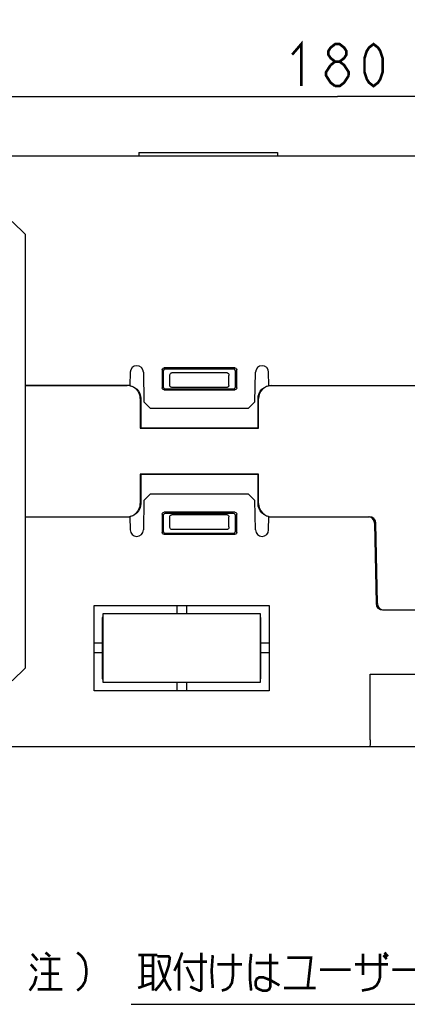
# Model space of a CAD drawing. Extents: x 58 to 816, y 33 to 569.
# Tile 14 of 22: x 645 to 704, y 86 to 236. Entities that reach past the tile are written whole.
import ezdxf

# ---------------------------------------------------------------- set-up
doc = ezdxf.new("R2010")
doc.units = 0
doc.header["$LTSCALE"] = 46.2
doc.layers.get('0').update_dxf_attribs({"linetype": 'CONTINUOUS'})
for name, color, linetype in [('ALL_AXIS', 7, 'CONTINUOUS'), ('ALL_FEATURES', 7, 'CONTINUOUS'), ('ALL_NOTE', 7, 'CONTINUOUS')]:
    doc.layers.add(name, color=color, linetype=linetype)
doc.dimstyles.get("Standard").update_dxf_attribs({"dimtxt": 2.5, "dimasz": 2.5, "dimexe": 1.25, "dimexo": 0.625, "dimtad": 1, "dimcen": 2.5, "dimazin": 3, "dimtfac": 1, "dimtmove": 0, "dimatfit": 3})

# ---------------------------------------------------------------- blocks, each defined once
blk = doc.blocks.new('_OPEN')
at = {"color": 0, "linetype": 'BYBLOCK'}
for p, q in [((0, 0), (-1, 0.25)), ((-1, -0.25), (0, 0)), ((-1, 0), (0, 0))]:
    blk.add_line(p, q, dxfattribs=at)
blk = doc.blocks.new('*D2')
at = {"color": 2, "linetype": 'CONTINUOUS'}
for p, q in [((603.12, 265), (603.12, 222)), ((783.12, 263.58), (783.12, 222)), ((603.12, 224), (693.12, 224)), ((783.12, 224), (693.12, 224))]:
    blk.add_line(p, q, dxfattribs=at)
at = {"color": 2, "linetype": 'CONTINUOUS', "xscale": 4, "yscale": 4, "zscale": 4, "rotation": 180}
blk.add_blockref('_OPEN', (603.12, 224), dxfattribs=at)
at = {"color": 2, "linetype": 'CONTINUOUS', "xscale": 4, "yscale": 4, "zscale": 4}
blk.add_blockref('_OPEN', (783.12, 224), dxfattribs=at)

msp = doc.modelspace()

# ---------------------------------------------------------------- linework, layer by layer
at = {"color": 2, "linetype": 'CONTINUOUS'}
msp.add_line((661.741, 85.726), (814.058, 85.726), dxfattribs=at)
at = {"color": 2, "linetype": 'CONTINUOUS', "const_width": 0.4}
for points in [[(686.245, 230.4), (687.621, 232), (687.621, 225.6)], [(692.781, 229.333), (692.093, 229.867), (691.749, 230.4), (691.749, 230.933), (692.093, 231.467), (692.781, 232), (693.469, 232), (694.157, 231.467), (694.501, 230.933), (694.501, 230.4), (694.157, 229.867), (693.469, 229.333)], [(698.629, 225.6), (697.941, 226.133), (697.597, 226.667), (697.253, 227.733), (697.253, 229.867), (697.597, 230.933), (697.941, 231.467), (698.629, 232), (699.317, 231.467), (699.661, 230.933), (700.005, 229.867), (700.005, 227.733), (699.661, 226.667), (699.317, 226.133), (698.629, 225.6)], [(692.093, 228.8), (692.781, 229.333), (693.469, 229.333), (694.157, 228.8), (694.501, 228.267), (694.845, 227.733), (694.845, 227.2)], [(692.781, 225.6), (692.093, 226.133), (691.749, 226.667), (691.405, 227.2), (691.405, 227.733), (692.093, 228.8)], [(694.845, 227.2), (694.157, 226.133), (693.469, 225.6), (692.781, 225.6)]]:
    msp.add_lwpolyline(points, dxfattribs=at)
at = {"layer": 'ALL_AXIS', "color": 7, "linetype": 'CONTINUOUS'}
msp.add_line((661.555, 180), (645.625, 180), dxfattribs=at)
at = {"layer": 'ALL_FEATURES', "color": 7, "linetype": 'CONTINUOUS'}
for p, q in [((605.125, 215), (778.125, 215)), ((662.925, 215.5), (662.925, 215)), ((662.925, 215.5), (684.025, 215.5)), ((684.025, 215.5), (684.025, 215)), ((645.625, 203), (643.625, 205)), ((645.625, 137), (645.625, 203)), ((661.59, 182.017), (661.555, 180)), ((663.59, 182.017), (663.669, 177.5)), ((666.446, 182.379), (666.451, 179.624)), ((666.625, 182.201), (666.625, 179.799)), ((677.505, 182.679), (666.745, 182.679)), ((677.326, 182.5), (666.924, 182.5)), ((667.625, 180), (667.625, 181.518)), ((676.332, 181.933), (667.918, 181.933)), ((676.625, 180), (676.625, 181.518)), ((677.625, 179.799), (677.625, 182.201)), ((677.799, 179.624), (677.804, 182.379)), ((680.581, 177.5), (680.66, 182.017)), ((682.695, 180), (682.66, 182.017)), ((645.625, 180), (661.124, 180)), ((661.514, 179.962), (661.124, 180)), ((682.695, 180), (705.68, 180)), ((683.126, 180), (682.736, 179.962)), ((666.749, 179.326), (677.501, 179.326)), ((666.923, 179.5), (677.327, 179.5)), ((676.325, 179.7), (667.925, 179.7)), ((663.125, 178), (663.125, 173.5)), ((663.197, 178), (663.194, 173.569)), ((663.669, 177.5), (664.686, 176.5)), ((679.564, 176.5), (680.581, 177.5)), ((681.056, 173.569), (681.053, 178)), ((681.125, 173.5), (681.125, 178)), ((679.564, 176.5), (664.686, 176.5)), ((663.125, 173.5), (663.194, 173.569)), ((663.125, 173.5), (681.125, 173.5)), ((663.194, 173.569), (681.056, 173.569)), ((681.125, 173.5), (681.056, 173.569)), ((681.125, 166.5), (663.125, 166.5)), ((663.125, 166.5), (663.194, 166.431)), ((663.125, 166.5), (663.125, 162)), ((681.125, 166.5), (681.056, 166.431)), ((681.125, 162), (681.125, 166.5)), ((681.056, 166.431), (663.194, 166.431)), ((663.194, 166.431), (663.197, 162)), ((681.053, 162), (681.056, 166.431)), ((664.686, 163.5), (663.669, 162.5)), ((664.686, 163.5), (679.564, 163.5)), ((680.581, 162.5), (679.564, 163.5)), ((663.669, 162.5), (663.59, 157.983)), ((680.66, 157.983), (680.581, 162.5)), ((677.501, 160.674), (666.749, 160.674)), ((677.327, 160.5), (666.923, 160.5)), ((645.625, 160), (661.555, 160)), ((661.124, 160), (661.514, 160.038)), ((661.555, 160), (661.59, 157.983)), ((666.451, 160.376), (666.446, 157.621)), ((666.625, 160.201), (666.625, 157.799)), ((667.625, 158.482), (667.625, 160)), ((676.325, 160.3), (667.925, 160.3)), ((676.625, 158.482), (676.625, 160)), ((677.625, 157.799), (677.625, 160.201)), ((677.804, 157.621), (677.799, 160.376)), ((682.66, 157.983), (682.695, 160)), ((682.695, 160), (697.994, 160)), ((682.736, 160.038), (683.126, 160)), ((698.794, 159.017), (699.008, 146.783)), ((699.208, 146.783), (698.994, 159.017)), ((666.924, 157.5), (677.326, 157.5)), ((676.332, 158.067), (667.918, 158.067)), ((666.745, 157.321), (677.505, 157.321)), ((656.125, 146.5), (682.725, 146.5)), ((656.125, 133.5), (656.125, 146.5)), ((668.675, 146.5), (668.675, 145.2)), ((670.175, 146.5), (670.175, 145.2)), ((682.725, 146.5), (682.725, 133.5)), ((700.008, 145.8), (779.195, 145.8)), ((657.425, 144.65), (657.325, 144.65)), ((657.325, 144.65), (657.325, 135.3)), ((681.425, 145.2), (657.425, 145.2)), ((657.425, 145.2), (657.425, 134.8)), ((681.425, 134.8), (681.425, 145.2)), ((681.485, 144.65), (681.425, 144.65)), ((681.485, 135.3), (681.485, 144.65)), ((657.325, 140.75), (656.125, 140.75)), ((682.725, 140.75), (681.485, 140.75)), ((657.325, 139.25), (656.125, 139.25)), ((682.725, 139.25), (681.485, 139.25)), ((643.625, 135), (645.625, 137)), ((657.325, 135.3), (657.425, 135.3)), ((681.425, 135.3), (681.485, 135.3)), ((698.125, 136), (777.741, 136)), ((698.125, 136), (763.125, 135.651)), ((698.125, 126), (698.125, 136)), ((682.725, 133.5), (656.125, 133.5)), ((657.425, 134.8), (681.425, 134.8)), ((668.675, 134.8), (668.675, 133.5)), ((670.175, 134.8), (670.175, 133.5)), ((603.125, 125), (778.125, 125))]:
    msp.add_line(p, q, dxfattribs=at)
for points in [[(666.446, 182.379), (666.486, 182.529), (666.595, 182.639), (666.745, 182.679)], [(666.924, 182.5), (666.774, 182.46), (666.665, 182.351), (666.625, 182.201)], [(667.625, 181.518), (667.637, 181.637), (667.67, 181.74), (667.718, 181.823), (667.779, 181.884), (667.847, 181.921), (667.918, 181.933)], [(676.332, 181.933), (676.403, 181.921), (676.471, 181.884), (676.532, 181.823), (676.58, 181.74), (676.613, 181.637), (676.625, 181.518)], [(677.625, 182.201), (677.585, 182.351), (677.476, 182.46), (677.326, 182.5)], [(677.505, 182.679), (677.655, 182.639), (677.764, 182.529), (677.804, 182.379)], [(667.925, 179.7), (667.832, 179.715), (667.749, 179.757), (667.682, 179.824), (667.64, 179.907), (667.625, 180)], [(676.625, 180), (676.61, 179.907), (676.568, 179.824), (676.501, 179.757), (676.418, 179.715), (676.325, 179.7)], [(663.125, 178), (663.087, 178.39), (662.973, 178.765), (662.788, 179.111), (662.539, 179.414), (662.236, 179.663), (661.89, 179.848), (661.514, 179.962)], [(661.588, 179.962), (661.963, 179.848), (662.309, 179.663), (662.612, 179.414), (662.861, 179.111), (663.045, 178.765), (663.159, 178.39), (663.197, 178)], [(666.749, 179.326), (666.6, 179.366), (666.491, 179.475), (666.451, 179.624)], [(666.625, 179.799), (666.665, 179.649), (666.774, 179.54), (666.923, 179.5)], [(677.327, 179.5), (677.476, 179.54), (677.585, 179.649), (677.625, 179.799)], [(677.799, 179.624), (677.759, 179.475), (677.65, 179.366), (677.501, 179.326)], [(681.053, 178), (681.091, 178.39), (681.205, 178.765), (681.389, 179.111), (681.638, 179.414), (681.941, 179.663), (682.287, 179.848), (682.662, 179.962)], [(682.736, 179.962), (682.36, 179.848), (682.014, 179.663), (681.711, 179.414), (681.462, 179.111), (681.277, 178.765), (681.163, 178.39), (681.125, 178)], [(661.514, 160.038), (661.89, 160.152), (662.236, 160.337), (662.539, 160.586), (662.788, 160.889), (662.973, 161.235), (663.087, 161.61), (663.125, 162)], [(663.197, 162), (663.159, 161.61), (663.045, 161.235), (662.861, 160.889), (662.612, 160.586), (662.309, 160.337), (661.963, 160.152), (661.588, 160.038)], [(682.662, 160.038), (682.287, 160.152), (681.941, 160.337), (681.638, 160.586), (681.389, 160.889), (681.205, 161.235), (681.091, 161.61), (681.053, 162)], [(681.125, 162), (681.163, 161.61), (681.277, 161.235), (681.462, 160.889), (681.711, 160.586), (682.014, 160.337), (682.36, 160.152), (682.736, 160.038)], [(666.451, 160.376), (666.491, 160.525), (666.6, 160.634), (666.749, 160.674)], [(666.923, 160.5), (666.774, 160.46), (666.665, 160.351), (666.625, 160.201)], [(677.625, 160.201), (677.585, 160.351), (677.476, 160.46), (677.327, 160.5)], [(677.501, 160.674), (677.65, 160.634), (677.759, 160.525), (677.799, 160.376)], [(667.625, 160), (667.64, 160.093), (667.682, 160.176), (667.749, 160.243), (667.832, 160.285), (667.925, 160.3)], [(676.325, 160.3), (676.418, 160.285), (676.501, 160.243), (676.568, 160.176), (676.61, 160.093), (676.625, 160)], [(666.745, 157.321), (666.595, 157.361), (666.486, 157.471), (666.446, 157.621)], [(666.625, 157.799), (666.665, 157.649), (666.774, 157.54), (666.924, 157.5)], [(667.918, 158.067), (667.847, 158.079), (667.779, 158.116), (667.718, 158.177), (667.67, 158.26), (667.637, 158.363), (667.625, 158.482)], [(676.625, 158.482), (676.613, 158.363), (676.58, 158.26), (676.532, 158.177), (676.471, 158.116), (676.403, 158.079), (676.332, 158.067)], [(677.326, 157.5), (677.476, 157.54), (677.585, 157.649), (677.625, 157.799)], [(677.804, 157.621), (677.764, 157.471), (677.655, 157.361), (677.505, 157.321)], [(698.125, 126), (698.119, 125.617), (698.103, 125.292), (698.078, 125.076), (698.049, 125)]]:
    msp.add_lwpolyline(points, dxfattribs=at)
for centre, start, end in [((662.59, 182), 1, 179), ((681.66, 182), 1, 179), ((697.794, 159), 1, 90), ((697.994, 159), 1, 90), ((662.59, 158), 181, 359), ((681.66, 158), 181, 359), ((700.008, 146.8), 181, 270), ((700.208, 146.8), 181, 270)]:
    msp.add_arc(centre, 1, start, end, dxfattribs=at)
at = {"layer": 'ALL_NOTE', "color": 2, "linetype": 'CONTINUOUS', "const_width": 0.4}
for points in [[(646.634, 93.416), (647.494, 92.416)], [(648.698, 93.616), (649.386, 93.016)], [(653.514, 93.616), (654.03, 93.216), (654.374, 92.816), (654.718, 92.216), (654.89, 91.216), (654.89, 90.216), (654.718, 89.216), (654.374, 88.616), (654.03, 88.216), (653.514, 87.816)], [(662.802, 93.216), (665.726, 93.216)], [(663.49, 93.216), (663.49, 88.416)], [(665.038, 93.216), (665.038, 87.816)], [(665.726, 93.016), (667.446, 93.016), (667.618, 92.816), (667.446, 91.616), (666.758, 89.616), (666.07, 88.616), (665.382, 87.816)], [(669.51, 93.616), (668.994, 92.216), (668.306, 90.816)], [(672.434, 93.616), (672.434, 88.016), (672.262, 87.816), (672.09, 87.816), (670.714, 88.416)], [(674.154, 93.216), (673.982, 90.816), (674.154, 88.216)], [(677.25, 93.416), (677.25, 90.216), (677.078, 89.016), (676.734, 88.416), (676.218, 88.016), (675.53, 87.816)], [(680.002, 93.416), (679.83, 91.816), (679.83, 89.416), (680.002, 87.816)], [(682.926, 93.416), (682.926, 88.416), (682.754, 88.016), (682.41, 87.816), (681.722, 87.816), (681.206, 88.016), (680.862, 88.216), (680.69, 88.616), (680.69, 89.216), (680.862, 89.616), (681.206, 89.816), (681.894, 89.816), (682.41, 89.616), (682.926, 89.416), (684.302, 88.616)], [(685.506, 92.816), (689.118, 92.816), (688.602, 88.216)], [(699.61, 93.416), (699.61, 89.816), (699.438, 89.216), (699.094, 88.616), (698.578, 88.216), (697.89, 88.016), (696.858, 87.816)], [(697.03, 90.216), (697.03, 93.416)], [(700.126, 93.216), (700.642, 92.616)], [(700.298, 93.616), (700.814, 93.016)], [(646.462, 91.816), (647.322, 90.816)], [(647.838, 92.616), (650.934, 92.616)], [(649.386, 92.616), (649.386, 88.016)], [(663.49, 91.616), (665.038, 91.616)], [(665.898, 92.416), (666.242, 91.216), (666.758, 89.616), (667.274, 88.616), (667.79, 87.816)], [(668.994, 92.216), (668.994, 87.816)], [(669.682, 92.216), (673.294, 92.216)], [(670.198, 91.416), (671.23, 89.216)], [(674.842, 91.816), (678.626, 91.816)], [(680.69, 92.016), (684.13, 92.016)], [(695.826, 91.816), (700.814, 91.816)], [(646.29, 87.816), (646.978, 88.816), (647.322, 90.016)], [(648.01, 90.416), (650.762, 90.416)], [(663.49, 90.016), (665.038, 90.016)], [(690.494, 91.016), (695.138, 91.016)], [(701.502, 91.016), (706.146, 91.016)], [(662.802, 88.216), (665.038, 89.016)], [(647.494, 88.016), (651.278, 88.016)], [(684.99, 88.216), (689.806, 88.216)]]:
    msp.add_lwpolyline(points, dxfattribs=at)

# ---------------------------------------------------------------- dimensions: what is measured, and where the dimension line sits
at = {"color": 2, "linetype": 'CONTINUOUS'}
dim = msp.add_linear_dim(base=(603.125, 224), p1=(783.125, 263.584), p2=(603.125, 265), angle=180, dimstyle='Standard', dxfattribs=at)
dim.commit()
dim.dimension.update_dxf_attribs({"geometry": '*D2', "text_midpoint": (684.869, 225.6), "dimtype": 128})

doc.saveas('drawing.dxf')
